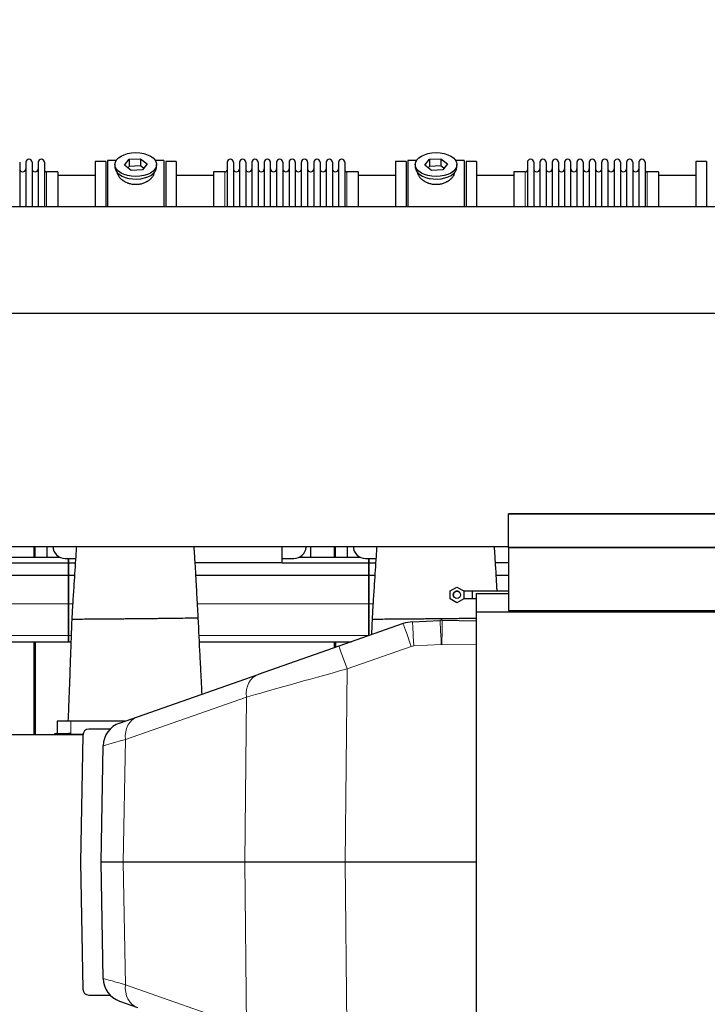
# Model space of a CAD drawing. Header units: inches. Extents: x 0 to 29700, y -16 to 21000.
# Tile 183 of 186: x 25198 to 26320, y 17405 to 19011. Entities that reach past the tile are written whole.
import ezdxf

# ---------------------------------------------------------------- set-up
doc = ezdxf.new("R2010")
doc.units = ezdxf.units.IN
doc.layers.add('254', color=7, linetype='Continuous', true_color=0xffffff)
doc.styles.add('latin_extended', font='simplex.shx')
doc.dimstyles.get("Standard").update_dxf_attribs({"dimtxt": 0.18, "dimasz": 0.18, "dimexe": 0.18, "dimexo": 0.0625, "dimgap": 0.09, "dimtad": 0, "dimtih": 1, "dimtoh": 1, "dimdec": 4, "dimzin": 0, "dimdsep": 46, "dimtxsty": 'Standard', "dimcen": 0.09, "dimadec": 0, "dimazin": 0, "dimtfac": 1, "dimtdec": 4, "dimtofl": 0, "dimtmove": 0, "dimatfit": 3, "dimfxl": 1, "dimtolj": 1, "dimtzin": 0, "dimarcsym": 0})

# ---------------------------------------------------------------- blocks, each defined once
blk = doc.blocks.new('_U5')
at = {"layer": '254', "color": 3, "linetype": 'Continuous', "lineweight": 13, "transparency": 16777216}
for p, q in [((18208.1, 16343.4), (18208.1, 19809.1)), ((28145.6, 18813.5), (28145.6, 19809.1)), ((18383.1, 19759.1), (27970.6, 19759.1))]:
    blk.add_line(p, q, dxfattribs=at)
at = {"layer": '254', "color": 3, "transparency": 16777216}
for points in [[(18383.1, 19788.3), (18383.1, 19730), (18208.1, 19759.1)], [(27970.6, 19730), (27970.6, 19788.3), (28145.6, 19759.1)]]:
    blk.add_solid(points, dxfattribs=at)
at = {"layer": 'Defpoints', "color": 0, "transparency": 16777216}
for p in [(28145.6, 19759.1), (28145.6, 18763.5), (18208.1, 16293.4)]:
    blk.add_point(p, dxfattribs=at)
at = {"layer": '254', "color": 2, "lineweight": 13, "transparency": 16777216, "insert": (22868.5, 20021.6), "char_height": 175, "attachment_point": 1, "style": 'latin_extended'}
blk.add_mtext('\\A1;9938', dxfattribs=at)

msp = doc.modelspace()

# ---------------------------------------------------------------- linework, layer by layer
at = {"layer": '254', "color": 2, "linetype": 'Continuous', "lineweight": 25}
for p, q in [((25355.304, 18781.633), (25341.084, 18781.633)), ((25341.084, 18781.633), (25341.084, 18706.4)), ((25368.693, 18773.693), (25376.364, 18783.333)), ((25376.364, 18783.333), (25394.756, 18784.343)), ((25376.364, 18783.333), (25376.364, 18771.865)), ((25394.756, 18784.343), (25394.756, 18772.875)), ((25394.756, 18784.343), (25405.475, 18775.712)), ((25433.084, 18781.633), (25418.864, 18781.633)), ((25433.084, 18781.633), (25433.084, 18706.4)), ((25845.304, 18781.633), (25831.084, 18781.633)), ((25831.084, 18781.633), (25831.084, 18706.4)), ((25858.693, 18773.693), (25866.364, 18783.333)), ((25866.364, 18783.333), (25884.756, 18784.343)), ((25866.364, 18783.333), (25866.364, 18771.865)), ((25884.756, 18784.343), (25884.756, 18772.875)), ((25884.756, 18784.343), (25895.475, 18775.712)), ((25923.084, 18781.633), (25908.864, 18781.633)), ((25923.084, 18781.633), (25923.084, 18706.4)), ((25197.684, 18778.533), (25197.684, 18706.401)), ((25207.684, 18778.533), (25207.684, 18706.401)), ((25217.884, 18778.533), (25217.884, 18706.401)), ((25227.884, 18778.533), (25227.884, 18706.401)), ((25238.084, 18778.533), (25238.084, 18706.401)), ((25338.084, 18779.633), (25321.084, 18779.633)), ((25321.084, 18779.633), (25321.084, 18706.388)), ((25338.084, 18779.633), (25338.084, 18706.388)), ((25353.084, 18774.703), (25353.084, 18770.607)), ((25379.413, 18765.062), (25368.693, 18773.693)), ((25376.364, 18771.865), (25374.255, 18769.215)), ((25394.756, 18772.875), (25376.364, 18771.865)), ((25397.804, 18766.072), (25379.413, 18765.062)), ((25399.913, 18768.722), (25394.756, 18772.875)), ((25405.475, 18775.712), (25397.804, 18766.072)), ((25421.084, 18770.607), (25421.084, 18774.703)), ((25421.084, 18770.607), (25421.084, 18770.608)), ((25453.084, 18779.633), (25436.084, 18779.633)), ((25436.084, 18779.633), (25436.084, 18706.388)), ((25453.084, 18779.633), (25453.084, 18706.388)), ((25536.084, 18778.533), (25536.084, 18706.392)), ((25546.284, 18778.533), (25546.284, 18706.392)), ((25556.284, 18778.533), (25556.284, 18706.392)), ((25566.484, 18778.533), (25566.484, 18706.392)), ((25576.484, 18778.533), (25576.484, 18706.392)), ((25586.684, 18778.533), (25586.684, 18706.392)), ((25596.684, 18778.533), (25596.684, 18706.392)), ((25606.884, 18706.392), (25606.884, 18778.533)), ((25616.884, 18778.533), (25616.884, 18706.392)), ((25627.084, 18778.533), (25627.084, 18706.392)), ((25637.084, 18778.533), (25637.084, 18706.401)), ((25647.284, 18778.533), (25647.284, 18706.401)), ((25657.284, 18706.401), (25657.284, 18778.533)), ((25667.484, 18778.533), (25667.484, 18706.401)), ((25677.484, 18778.533), (25677.484, 18706.401)), ((25687.684, 18778.533), (25687.684, 18706.401)), ((25697.684, 18778.533), (25697.684, 18706.401)), ((25707.884, 18778.533), (25707.884, 18706.401)), ((25717.884, 18778.533), (25717.884, 18706.401)), ((25728.084, 18778.533), (25728.084, 18706.401)), ((25828.084, 18779.633), (25811.084, 18779.633)), ((25811.084, 18779.633), (25811.084, 18706.388)), ((25828.084, 18779.633), (25828.084, 18706.388)), ((25843.084, 18774.703), (25843.084, 18770.607)), ((25869.413, 18765.062), (25858.693, 18773.693)), ((25866.364, 18771.865), (25864.255, 18769.215)), ((25884.756, 18772.875), (25866.364, 18771.865)), ((25887.804, 18766.072), (25869.413, 18765.062)), ((25889.913, 18768.722), (25884.756, 18772.875)), ((25895.475, 18775.712), (25887.804, 18766.072)), ((25911.084, 18770.607), (25911.084, 18774.703)), ((25911.084, 18770.607), (25911.084, 18770.608)), ((25943.084, 18779.633), (25926.084, 18779.633)), ((25926.084, 18779.633), (25926.084, 18706.388)), ((25943.084, 18779.633), (25943.084, 18706.388)), ((26026.084, 18778.533), (26026.084, 18706.392)), ((26036.284, 18778.533), (26036.284, 18706.392)), ((26046.284, 18778.533), (26046.284, 18706.392)), ((26056.484, 18778.533), (26056.484, 18706.392)), ((26066.484, 18778.533), (26066.484, 18706.392)), ((26076.684, 18778.533), (26076.684, 18706.392)), ((26086.684, 18778.533), (26086.684, 18706.392)), ((26096.884, 18706.392), (26096.884, 18778.533)), ((26106.884, 18778.533), (26106.884, 18706.392)), ((26117.084, 18778.533), (26117.084, 18706.392)), ((26127.084, 18778.533), (26127.084, 18706.401)), ((26137.284, 18778.533), (26137.284, 18706.401)), ((26147.284, 18706.401), (26147.284, 18778.533)), ((26157.484, 18778.533), (26157.484, 18706.401)), ((26167.484, 18778.533), (26167.484, 18706.401)), ((26177.684, 18778.533), (26177.684, 18706.401)), ((26187.684, 18778.533), (26187.684, 18706.401)), ((26197.884, 18778.533), (26197.884, 18706.401)), ((26207.884, 18778.533), (26207.884, 18706.401)), ((26218.084, 18778.533), (26218.084, 18706.401)), ((26318.084, 18779.633), (26301.084, 18779.633)), ((26301.084, 18779.633), (26301.084, 18706.388)), ((26318.084, 18779.633), (26318.084, 18706.388)), ((25260.084, 18762.783), (25241.584, 18762.783)), ((25321.084, 18757.133), (25260.079, 18757.133)), ((25260.084, 18762.783), (25260.084, 18706.398)), ((25514.09, 18757.133), (25453.084, 18757.133)), ((25532.584, 18762.783), (25514.084, 18762.783)), ((25514.084, 18762.783), (25514.084, 18706.39)), ((25750.084, 18762.783), (25731.584, 18762.783)), ((25811.084, 18757.133), (25750.079, 18757.133)), ((25750.084, 18762.783), (25750.084, 18706.398)), ((26004.09, 18757.133), (25943.084, 18757.133)), ((26022.584, 18762.783), (26004.084, 18762.783)), ((26004.084, 18762.783), (26004.084, 18706.39)), ((26240.084, 18762.783), (26221.584, 18762.783)), ((26301.084, 18757.133), (26240.079, 18757.133)), ((26240.084, 18762.783), (26240.084, 18706.398)), ((22728.084, 18706.395), (26722.584, 18706.395)), ((22728.084, 18532.425), (26722.584, 18532.425)), ((25995.084, 18205.133), (25995.084, 18204.943)), ((25995.084, 18149.884), (25995.084, 18204.943)), ((22728.084, 18151.685), (25995.023, 18151.685)), ((25221.085, 18134.136), (25221.085, 18151.688)), ((25223.085, 18134.136), (25223.085, 18151.688)), ((25242.085, 18151.688), (25242.085, 18134.134)), ((25626.084, 18124.973), (25626.084, 18151.686)), ((25665.04, 18150.662), (25665.108, 18151.685)), ((25672.085, 18151.688), (25672.085, 18134.134)), ((25711.085, 18134.136), (25711.085, 18151.688)), ((25713.085, 18134.136), (25713.085, 18151.688)), ((25732.085, 18151.688), (25732.085, 18134.134)), ((26627.074, 18149.884), (25995.084, 18149.884)), ((25995.084, 18149.884), (25995.084, 18149.342)), ((25995.084, 18149.342), (25995.084, 18047.254)), ((26624.574, 18149.342), (25995.084, 18149.342)), ((25136.084, 18125.128), (25277.084, 18125.128)), ((25163.963, 18134.133), (25263.186, 18134.133)), ((25272.064, 18132.063), (25277.084, 18132.063)), ((25277.084, 18125.128), (25277.084, 18132.063)), ((25277.084, 18132.063), (25277.084, 18125.128)), ((25277.084, 18132.063), (25288.972, 18132.063)), ((25277.084, 18104.547), (25277.084, 18125.128)), ((25277.084, 18125.128), (25277.084, 18104.547)), ((25277.084, 18125.128), (25288.519, 18125.128)), ((25626.084, 18124.973), (25483.969, 18124.973)), ((25626.084, 18132.063), (25645.084, 18132.063)), ((25626.084, 18125.128), (25767.084, 18125.128)), ((25653.963, 18134.133), (25753.186, 18134.133)), ((25762.064, 18132.063), (25767.084, 18132.063)), ((25767.084, 18132.063), (25767.084, 18125.128)), ((25767.084, 18132.063), (25778.972, 18132.063)), ((25767.084, 18125.128), (25767.084, 18132.063)), ((25767.084, 18125.128), (25767.084, 18104.547)), ((25767.084, 18125.128), (25778.519, 18125.128)), ((25767.084, 18104.547), (25767.084, 18125.128)), ((25995.087, 18124.973), (25973.969, 18124.973)), ((24995.212, 18104.547), (25277.084, 18104.547)), ((25277.084, 18058.083), (25277.084, 18104.547)), ((25277.084, 18104.547), (25287.181, 18104.547)), ((25277.084, 18104.547), (25277.084, 18058.083)), ((25485.212, 18104.547), (25767.084, 18104.547)), ((25767.084, 18104.547), (25767.084, 18058.083)), ((25767.084, 18104.547), (25777.181, 18104.547)), ((25767.084, 18058.083), (25767.084, 18104.547)), ((25975.212, 18104.547), (25995.086, 18104.547)), ((25900.086, 18078.981), (25911.086, 18085.332)), ((25900.086, 18066.279), (25900.086, 18078.981)), ((25911.086, 18085.332), (25922.086, 18078.981)), ((25922.086, 18078.981), (25922.086, 18066.279)), ((25995.085, 18078.633), (25936.084, 18078.633)), ((25936.084, 18078.633), (25936.084, 18072.633)), ((25942.584, 18075.133), (25995.094, 18075.133)), ((25942.584, 18075.133), (25942.584, 18045.133)), ((25277.084, 18006.108), (25277.084, 18058.083)), ((25277.084, 18058.083), (25277.084, 18006.108)), ((25767.084, 18058.083), (25767.084, 18006.108)), ((25767.084, 18006.108), (25767.084, 18058.083)), ((25911.086, 18059.928), (25900.086, 18066.279)), ((25922.086, 18066.279), (25911.086, 18059.928)), ((25936.084, 18072.633), (25936.084, 18066.633)), ((25936.084, 18066.633), (25942.587, 18066.633)), ((25942.584, 18045.133), (25942.584, 17105.133)), ((25942.584, 18045.133), (26627.584, 18045.133)), ((25995.084, 18047.254), (26627.074, 18047.254)), ((25823.183, 18025.714), (25718.499, 17989.004)), ((25838.509, 18028.738), (25883.409, 18031.088)), ((25887.244, 18031.155), (25942.583, 18030.188)), ((25000.984, 17996.133), (25277.084, 17996.133)), ((25221.085, 17844.633), (25221.085, 17996.133)), ((25223.085, 17996.133), (25223.085, 17844.633)), ((25277.084, 17996.133), (25277.084, 18006.108)), ((25277.084, 18006.108), (25277.084, 17996.133)), ((25277.084, 17996.133), (25281.287, 17996.133)), ((25490.984, 17996.133), (25738.825, 17996.133)), ((25711.085, 17986.402), (25711.085, 17996.133)), ((25713.085, 17996.133), (25713.085, 17987.103)), ((25718.499, 17989.004), (25587.035, 17942.901)), ((25221.1, 17953.623), (25223.1, 17953.623)), ((25221.1, 17945.741), (25223.1, 17945.741)), ((25389.76, 17873.721), (25587.035, 17942.901)), ((25259.084, 17866.633), (25259.084, 17846.623)), ((25281.084, 17866.633), (25259.084, 17866.633)), ((25369.551, 17866.633), (25281.084, 17866.633)), ((25360.652, 17863.513), (25389.76, 17873.721)), ((25345.193, 17853.633), (25310.699, 17853.633)), ((22800.922, 17844.633), (25300.733, 17844.633)), ((25255.084, 17846.623), (25277.084, 17846.623)), ((25255.084, 17844.633), (25255.084, 17846.623)), ((25255.084, 17844.633), (25277.084, 17844.633)), ((25281.084, 17846.623), (25277.084, 17846.623)), ((25300.751, 17844.633), (25277.084, 17844.633)), ((25300.7, 17843.808), (25297.084, 17636.633)), ((25330.582, 17636.633), (25333.895, 17826.465)), ((25297.084, 17636.633), (25300.7, 17429.459)), ((25333.895, 17446.801), (25330.582, 17636.633)), ((25366.744, 17636.633), (25330.582, 17636.633)), ((25565.064, 17636.633), (25366.744, 17636.633)), ((25728.871, 17636.633), (25565.064, 17636.633)), ((25942.583, 17636.633), (25728.871, 17636.633)), ((25310.699, 17419.633), (25345.193, 17419.633)), ((25360.652, 17409.753), (25389.76, 17399.545))]:
    msp.add_line(p, q, dxfattribs=at)
at = {"layer": '254', "color": 110, "linetype": 'Continuous', "lineweight": 13}
for p, q in [((25241.584, 18762.783), (25241.584, 18706.398)), ((25532.584, 18762.783), (25532.584, 18706.39)), ((25731.584, 18762.783), (25731.584, 18706.398)), ((26022.584, 18762.783), (26022.584, 18706.39)), ((26221.584, 18762.783), (26221.584, 18706.398)), ((24997.686, 18058.083), (25277.084, 18058.083)), ((25277.084, 18058.083), (25284.121, 18058.083)), ((25487.686, 18058.083), (25767.084, 18058.083)), ((25767.084, 18058.083), (25774.121, 18058.083)), ((25000.502, 18006.108), (25277.084, 18006.108)), ((25277.084, 18006.108), (25281.655, 18006.108)), ((25490.502, 18006.108), (25767.084, 18006.108)), ((25767.084, 18006.108), (25767.275, 18006.108)), ((25836.42, 17988.666), (25731.736, 17951.955)), ((25885.5, 17991.841), (25840.6, 17989.491)), ((25942.584, 17990.88), (25886.546, 17991.859)), ((25221.1, 17963.913), (25223.1, 17963.913)), ((25221.1, 17961.713), (25223.1, 17961.713)), ((25221.1, 17961.366), (25223.1, 17961.366)), ((25221.1, 17955.582), (25223.1, 17955.582)), ((25221.1, 17955.276), (25223.1, 17955.276)), ((25221.1, 17955.005), (25223.1, 17955.005)), ((25731.736, 17951.955), (25728.871, 17636.633)), ((25221.084, 17898.055), (25223.076, 17898.055)), ((25567.51, 17905.853), (25370.236, 17836.673)), ((25565.064, 17636.633), (25567.51, 17905.853)), ((25221.084, 17895.583), (25223.076, 17895.583)), ((25281.084, 17866.633), (25281.084, 17846.623)), ((25221.084, 17845.588), (25223.076, 17845.588)), ((25277.084, 17844.633), (25277.084, 17846.623)), ((25370.236, 17836.673), (25366.744, 17636.633)), ((25366.744, 17636.633), (25370.236, 17436.594)), ((25567.51, 17367.413), (25565.064, 17636.633)), ((25728.871, 17636.633), (25731.736, 17321.311)), ((25370.236, 17436.594), (25567.51, 17367.413))]:
    msp.add_line(p, q, dxfattribs=at)
at = {"layer": '254', "color": 2, "linetype": 'Continuous', "lineweight": 25}
msp.add_circle((25911.086, 18072.63), 6, dxfattribs=at)
for centre, radius, start, end in [((25212.784, 18778.533), 5.1, 0, 180), ((25232.984, 18778.533), 5.1, 0, 180), ((25541.184, 18778.533), 5.1, 0, 180), ((25561.384, 18778.533), 5.1, 0, 180), ((25581.584, 18778.533), 5.1, 0, 180), ((25601.784, 18778.533), 5.1, 0, 180), ((25621.984, 18778.533), 5.1, 0, 180), ((25642.184, 18778.533), 5.1, 0, 180), ((25662.384, 18778.533), 5.1, 0, 180), ((25682.584, 18778.533), 5.1, 0, 180), ((25702.784, 18778.533), 5.1, 0, 180), ((25722.984, 18778.533), 5.1, 0, 180), ((26031.184, 18778.533), 5.1, 0, 180), ((26051.384, 18778.533), 5.1, 0, 180), ((26071.584, 18778.533), 5.1, 0, 180), ((26091.784, 18778.533), 5.1, 0, 180), ((26111.984, 18778.533), 5.1, 0, 180), ((26132.184, 18778.533), 5.1, 0, 180), ((26152.384, 18778.533), 5.1, 0, 180), ((26172.584, 18778.533), 5.1, 0, 180), ((26192.784, 18778.533), 5.1, 0, 180), ((26212.984, 18778.533), 5.1, 0, 180), ((25202.684, 18767.783), 5, 180, 0), ((25222.884, 18767.783), 5, 180, 0), ((25241.584, 18766.283), 3.5, 180, 270), ((25532.584, 18766.283), 3.5, 270, 0), ((25551.284, 18767.783), 5, 180, 0), ((25571.484, 18767.783), 5, 180, 0), ((25591.684, 18767.783), 5, 180, 0), ((25611.884, 18767.783), 5, 180, 0), ((25632.084, 18767.783), 5, 180, 0), ((25652.284, 18767.783), 5, 180, 0), ((25672.484, 18767.783), 5, 180, 0), ((25692.684, 18767.783), 5, 180, 0), ((25712.884, 18767.783), 5, 180, 0), ((25731.584, 18766.283), 3.5, 180, 270), ((26022.584, 18766.283), 3.5, 270, 0), ((26041.284, 18767.783), 5, 180, 0), ((26061.484, 18767.783), 5, 180, 0), ((26081.684, 18767.783), 5, 180, 0), ((26101.884, 18767.783), 5, 180, 0), ((26122.084, 18767.783), 5, 180, 0), ((26142.284, 18767.783), 5, 180, 0), ((26162.484, 18767.783), 5, 180, 0), ((26182.684, 18767.783), 5, 180, 0), ((26202.884, 18767.783), 5, 180, 0), ((26221.584, 18766.283), 3.5, 180, 270), ((25841.384, 17973.813), 55, 92.996043, 109.324818), ((25310.699, 17843.633), 10, 90, 179), ((25373.889, 17825.767), 40, 109.324818, 179), ((25373.889, 17447.499), 40, 181, 250.675181), ((25310.699, 17429.633), 10, 181, 270)]:
    msp.add_arc(centre, radius, start, end, dxfattribs=at)
for centre in [(25387.084, 18774.703), (25877.084, 18774.703)]:
    msp.add_ellipse(centre, major_axis=(34, 0), ratio=0.57357644, dxfattribs=at)
for centre, major_axis, ratio, start_param, end_param in [((25387.084, 18770.607), (34, 0), 0.57357644, 3.14156817, 3.23699405), ((25387.084, 18770.607), (34, 0), 0.57357644, 3.23699405, 6.28318531), ((25877.084, 18770.607), (34, 0), 0.57357644, 3.14156817, 3.23699405), ((25877.084, 18770.607), (34, 0), 0.57357644, 3.23699405, 6.28318531), ((25272.064, 18151.987), (20, 0), 0.9961947, 3.14160971, 4.71238898), ((25645.084, 18151.987), (20, 0), 0.9961947, 4.71238898, 6.21662901), ((25762.064, 18151.987), (20, 0), 0.9961947, 3.14160971, 4.71238898), ((25886.284, 17976.163), (0, 55), 0.99999999, 6.26572487, 6.33547612)]:
    msp.add_ellipse(centre, major_axis=major_axis, ratio=ratio, start_param=start_param, end_param=end_param, dxfattribs=at)
at = {"layer": '254', "color": 110, "linetype": 'Continuous', "lineweight": 13}
for centre, major_axis, ratio, start_param, end_param in [((25836.42, 17987.968), (13.237, -37.746), 0.00577619, 1.58726617, 3.14159265), ((25840.6, 17988.793), (2.091, -39.945), 0.00091232, 1.58822576, 3.14159265), ((25885.5, 17991.143), (2.091, -39.945), 0.00091232, 1.58822576, 3.14159265), ((25886.546, 17991.161), (-0.698, -39.994), 0.00030476, 3.14159265, 4.69493835), ((25731.736, 17951.257), (13.237, -37.746), 0.00577619, 1.58726617, 3.14159265), ((25841.384, 17974.511), (0, 15), 1, 0.05229082, 0.3372817), ((25886.284, 17976.861), (-0.249, 14.998), 0.99999989, 6.24913241, 6.31888365), ((25731.762, 17951.266), (200.516, 55.928), 0.00322174, 1.57002467, 2.52981473), ((25600.271, 17905.155), (13.237, -37.746), 0.80093214, 3.14159265, 4.4207655), ((25402.997, 17835.975), (13.237, -37.746), 0.80093214, 3.14159265, 4.4207655), ((25534.899, 17882.23), (201.004, 55.765), 0.00101166, 2.53054122, 3.14129287), ((25534.899, 17391.036), (-201.004, 55.765), 0.00101166, 0.00029978, 0.61105144), ((25402.997, 17437.292), (-13.237, -37.746), 0.80093214, 5.00401247, 6.28318531)]:
    msp.add_ellipse(centre, major_axis=major_axis, ratio=ratio, start_param=start_param, end_param=end_param, dxfattribs=at)
at = {"layer": '254', "color": 2, "linetype": 'Continuous', "lineweight": 25}
for points, knots in [([(25417.084, 18762.825), (25417.084, 18762.808), (25417.084, 18762.79), (25417.081, 18762.201), (25417.028, 18761.622), (25416.828, 18760.453), (25416.681, 18759.861), (25416.29, 18758.667), (25416.048, 18758.064), (25415.72, 18757.38), (25415.683, 18757.303), (25415.607, 18757.151), (25415.569, 18757.075), (25415.45, 18756.846), (25415.369, 18756.693), (25415.116, 18756.237), (25414.936, 18755.935), (25414.367, 18755.031), (25413.945, 18754.434), (25413.017, 18753.254), (25412.512, 18752.671), (25411.69, 18751.809), (25411.406, 18751.523), (25411.037, 18751.169), (25410.962, 18751.099), (25410.812, 18750.958), (25410.586, 18750.748), (25410.355, 18750.541), (25409.574, 18749.855), (25408.917, 18749.325), (25407.537, 18748.304), (25406.815, 18747.813), (25405.682, 18747.109), (25405.296, 18746.879), (25404.705, 18746.544), (25404.406, 18746.378), (25404.103, 18746.215), (25403.899, 18746.108), (25403.797, 18746.054), (25402.873, 18745.578), (25402.031, 18745.184), (25400.307, 18744.461), (25399.424, 18744.13), (25397.619, 18743.534), (25396.696, 18743.269), (25395.515, 18742.981), (25395.159, 18742.898), (25394.8, 18742.819), (25394.56, 18742.768), (25394.44, 18742.744), (25393.837, 18742.622), (25393.354, 18742.535), (25391.902, 18742.302), (25390.929, 18742.186), (25388.976, 18742.032), (25387.995, 18741.994), (25386.517, 18741.997), (25386.023, 18742.008), (25385.281, 18742.04), (25384.971, 18742.056), (25384.661, 18742.077), (25384.537, 18742.085), (25384.475, 18742.089), (25384.289, 18742.103), (25384.165, 18742.113), (25383.053, 18742.206), (25382.078, 18742.327), (25380.152, 18742.646), (25379.202, 18742.843), (25377.328, 18743.309), (25376.403, 18743.578), (25375.377, 18743.922), (25375.263, 18743.961), (25375.036, 18744.04), (25374.923, 18744.079), (25374.585, 18744.2), (25374.361, 18744.283), (25373.695, 18744.536), (25373.258, 18744.712), (25371.966, 18745.262), (25371.132, 18745.657), (25369.516, 18746.501), (25368.734, 18746.95), (25367.79, 18747.543), (25367.509, 18747.724), (25367.232, 18747.908), (25367.048, 18748.031), (25366.956, 18748.093), (25366.502, 18748.405), (25366.148, 18748.659), (25365.113, 18749.433), (25364.462, 18749.965), (25363.231, 18751.059), (25362.653, 18751.62), (25361.841, 18752.481), (25361.58, 18752.771), (25361.202, 18753.211), (25361.017, 18753.433), (25360.837, 18753.656), (25360.718, 18753.805), (25360.659, 18753.88), (25360.137, 18754.552), (25359.72, 18755.152), (25358.974, 18756.354), (25358.646, 18756.955), (25358.081, 18758.159), (25357.843, 18758.76), (25357.604, 18759.512), (25357.536, 18759.737), (25357.475, 18759.962), (25357.436, 18760.112), (25357.417, 18760.187), (25357.328, 18760.561), (25357.268, 18760.857), (25357.13, 18761.718), (25357.084, 18762.276), (25357.084, 18762.822)], [0, 0, 0, 0, 0.00096872, 0.00096872, 0.03221774, 0.03221774, 0.06346677, 0.06346677, 0.09471579, 0.09471579, 0.09862192, 0.09862192, 0.10252805, 0.10252805, 0.1103403, 0.1103403, 0.12596481, 0.12596481, 0.15721384, 0.15721384, 0.18846286, 0.18846286, 0.20408737, 0.20408737, 0.2079935, 0.2079935, 0.21189963, 0.21971188, 0.21971188, 0.25096091, 0.25096091, 0.28220993, 0.28220993, 0.29783444, 0.29783444, 0.3056467, 0.30955283, 0.30955283, 0.31345895, 0.31345895, 0.34470798, 0.34470798, 0.375957, 0.375957, 0.40720602, 0.40720602, 0.41501828, 0.41892441, 0.41892441, 0.42283054, 0.42283054, 0.43845505, 0.43845505, 0.46970407, 0.46970407, 0.5009531, 0.5009531, 0.51657761, 0.51657761, 0.52438986, 0.52634293, 0.52634293, 0.52829599, 0.52829599, 0.53220212, 0.53220212, 0.56345114, 0.56345114, 0.59470017, 0.59470017, 0.62594919, 0.62594919, 0.62985532, 0.62985532, 0.63376144, 0.63376144, 0.6415737, 0.6415737, 0.65719821, 0.65719821, 0.68844724, 0.68844724, 0.71969626, 0.71969626, 0.72750852, 0.73141464, 0.73141464, 0.73532077, 0.73532077, 0.75094528, 0.75094528, 0.78219431, 0.78219431, 0.81344333, 0.81344333, 0.82906784, 0.82906784, 0.8368801, 0.84078623, 0.84078623, 0.84469235, 0.84469235, 0.87594138, 0.87594138, 0.9071904, 0.9071904, 0.93843942, 0.93843942, 0.94625168, 0.95015781, 0.95015781, 0.95406394, 0.95406394, 0.96968845, 0.96968845, 1, 1, 1, 1]), ([(25907.084, 18762.825), (25907.084, 18762.808), (25907.084, 18762.79), (25907.081, 18762.201), (25907.028, 18761.622), (25906.828, 18760.453), (25906.681, 18759.861), (25906.29, 18758.667), (25906.048, 18758.064), (25905.72, 18757.38), (25905.683, 18757.303), (25905.607, 18757.151), (25905.569, 18757.075), (25905.45, 18756.846), (25905.369, 18756.693), (25905.116, 18756.237), (25904.936, 18755.935), (25904.367, 18755.031), (25903.945, 18754.434), (25903.017, 18753.254), (25902.512, 18752.671), (25901.69, 18751.809), (25901.406, 18751.523), (25901.037, 18751.169), (25900.962, 18751.099), (25900.812, 18750.958), (25900.586, 18750.748), (25900.355, 18750.541), (25899.574, 18749.855), (25898.917, 18749.325), (25897.537, 18748.304), (25896.815, 18747.813), (25895.682, 18747.109), (25895.296, 18746.879), (25894.705, 18746.544), (25894.406, 18746.378), (25894.103, 18746.215), (25893.899, 18746.108), (25893.797, 18746.054), (25892.873, 18745.578), (25892.031, 18745.184), (25890.307, 18744.461), (25889.424, 18744.13), (25887.619, 18743.534), (25886.696, 18743.269), (25885.515, 18742.981), (25885.159, 18742.898), (25884.8, 18742.819), (25884.56, 18742.768), (25884.44, 18742.744), (25883.837, 18742.622), (25883.354, 18742.535), (25881.902, 18742.302), (25880.929, 18742.186), (25878.976, 18742.032), (25877.995, 18741.994), (25876.517, 18741.997), (25876.023, 18742.008), (25875.281, 18742.04), (25874.971, 18742.056), (25874.661, 18742.077), (25874.537, 18742.085), (25874.475, 18742.089), (25874.289, 18742.103), (25874.165, 18742.113), (25873.053, 18742.206), (25872.078, 18742.327), (25870.152, 18742.646), (25869.202, 18742.843), (25867.328, 18743.309), (25866.403, 18743.578), (25865.377, 18743.922), (25865.263, 18743.961), (25865.036, 18744.04), (25864.923, 18744.079), (25864.585, 18744.2), (25864.361, 18744.283), (25863.695, 18744.536), (25863.258, 18744.712), (25861.966, 18745.262), (25861.132, 18745.657), (25859.516, 18746.501), (25858.734, 18746.95), (25857.79, 18747.543), (25857.509, 18747.724), (25857.232, 18747.908), (25857.048, 18748.031), (25856.956, 18748.093), (25856.502, 18748.405), (25856.148, 18748.659), (25855.113, 18749.433), (25854.462, 18749.965), (25853.231, 18751.059), (25852.653, 18751.62), (25851.841, 18752.481), (25851.58, 18752.771), (25851.202, 18753.211), (25851.017, 18753.433), (25850.837, 18753.656), (25850.718, 18753.805), (25850.659, 18753.88), (25850.137, 18754.552), (25849.72, 18755.152), (25848.974, 18756.354), (25848.646, 18756.955), (25848.081, 18758.159), (25847.843, 18758.76), (25847.604, 18759.512), (25847.536, 18759.737), (25847.475, 18759.962), (25847.436, 18760.112), (25847.417, 18760.187), (25847.328, 18760.561), (25847.268, 18760.857), (25847.13, 18761.718), (25847.084, 18762.276), (25847.084, 18762.822)], [0, 0, 0, 0, 0.00096872, 0.00096872, 0.03221774, 0.03221774, 0.06346677, 0.06346677, 0.09471579, 0.09471579, 0.09862192, 0.09862192, 0.10252805, 0.10252805, 0.1103403, 0.1103403, 0.12596481, 0.12596481, 0.15721384, 0.15721384, 0.18846286, 0.18846286, 0.20408737, 0.20408737, 0.2079935, 0.2079935, 0.21189963, 0.21971188, 0.21971188, 0.25096091, 0.25096091, 0.28220993, 0.28220993, 0.29783444, 0.29783444, 0.3056467, 0.30955283, 0.30955283, 0.31345895, 0.31345895, 0.34470798, 0.34470798, 0.375957, 0.375957, 0.40720602, 0.40720602, 0.41501828, 0.41892441, 0.41892441, 0.42283054, 0.42283054, 0.43845505, 0.43845505, 0.46970407, 0.46970407, 0.5009531, 0.5009531, 0.51657761, 0.51657761, 0.52438986, 0.52634293, 0.52634293, 0.52829599, 0.52829599, 0.53220212, 0.53220212, 0.56345114, 0.56345114, 0.59470017, 0.59470017, 0.62594919, 0.62594919, 0.62985532, 0.62985532, 0.63376144, 0.63376144, 0.6415737, 0.6415737, 0.65719821, 0.65719821, 0.68844724, 0.68844724, 0.71969626, 0.71969626, 0.72750852, 0.73141464, 0.73141464, 0.73532077, 0.73532077, 0.75094528, 0.75094528, 0.78219431, 0.78219431, 0.81344333, 0.81344333, 0.82906784, 0.82906784, 0.8368801, 0.84078623, 0.84078623, 0.84469235, 0.84469235, 0.87594138, 0.87594138, 0.9071904, 0.9071904, 0.93843942, 0.93843942, 0.94625168, 0.95015781, 0.95015781, 0.95406394, 0.95406394, 0.96968845, 0.96968845, 1, 1, 1, 1]), ([(25290.356, 18152.106), (25289.956, 18146.578), (25288.568, 18126.817), (25286.762, 18096.983), (25284.312, 18062.439), (25283.209, 18043.444), (25282.654, 18033.349)], [0, 0, 0, 0, 0.15477734, 0.53848445, 0.75643332, 1, 1, 1, 1]), ([(25489.063, 18035.483), (25488.503, 18043.878), (25487.466, 18060.324), (25486.464, 18083.309), (25485.337, 18102.45), (25484.499, 18116.527), (25483.914, 18125.848), (25483.292, 18135.695), (25482.773, 18144.081), (25482.385, 18150.434), (25482.306, 18151.732)], [0, 0, 0, 0, 0.20895178, 0.41125114, 0.57622593, 0.69863103, 0.77910257, 0.82474646, 0.96389952, 1, 1, 1, 1]), ([(25780.356, 18152.106), (25779.956, 18146.578), (25778.568, 18126.817), (25776.762, 18096.983), (25774.312, 18062.439), (25773.209, 18043.444), (25772.654, 18033.349)], [0, 0, 0, 0, 0.15477734, 0.53848445, 0.75643332, 1, 1, 1, 1]), ([(25976.639, 18078.675), (25976.541, 18080.691), (25976.116, 18089.229), (25975.337, 18102.45), (25974.499, 18116.527), (25973.914, 18125.848), (25973.292, 18135.695), (25972.773, 18144.081), (25972.385, 18150.434), (25972.306, 18151.732)], [0, 0, 0, 0, 0.07950668, 0.33744041, 0.52881755, 0.65463269, 0.72599572, 0.94355786, 1, 1, 1, 1]), ([(25916.329, 18075.547), (25916.298, 18075.602), (25916.267, 18075.656), (25916.21, 18075.752), (25916.184, 18075.795), (25916.131, 18075.878), (25916.104, 18075.92), (25915.967, 18076.125), (25915.85, 18076.283), (25915.602, 18076.586), (25915.471, 18076.73), (25915.194, 18077.007), (25915.049, 18077.139), (25914.858, 18077.296), (25914.82, 18077.327), (25914.742, 18077.388), (25914.624, 18077.478), (25914.503, 18077.563), (25914.258, 18077.727), (25913.923, 18077.928), (25913.57, 18078.096), (25913.298, 18078.209), (25913.206, 18078.244), (25913.066, 18078.294), (25913.019, 18078.31), (25912.925, 18078.342), (25912.878, 18078.356), (25912.642, 18078.428), (25912.452, 18078.476), (25912.069, 18078.552), (25911.875, 18078.581), (25911.486, 18078.62), (25911.29, 18078.63), (25911.042, 18078.63), (25910.993, 18078.63), (25910.894, 18078.627), (25910.746, 18078.622), (25910.599, 18078.611), (25910.306, 18078.583), (25909.92, 18078.526), (25909.54, 18078.431), (25909.257, 18078.346), (25909.163, 18078.315), (25909.024, 18078.265), (25908.977, 18078.248), (25908.885, 18078.212), (25908.839, 18078.194), (25908.612, 18078.1), (25908.257, 18077.933), (25907.922, 18077.732), (25907.596, 18077.515), (25907.438, 18077.398), (25907.131, 18077.147), (25906.985, 18077.015), (25906.708, 18076.738), (25906.445, 18076.449), (25906.211, 18076.134), (25906.074, 18075.93), (25906.047, 18075.888), (25905.994, 18075.805), (25905.968, 18075.763), (25905.892, 18075.636), (25905.843, 18075.55), (25905.704, 18075.29), (25905.536, 18074.936), (25905.404, 18074.568), (25905.318, 18074.287), (25905.292, 18074.192), (25905.256, 18074.049), (25905.244, 18074.001), (25905.222, 18073.904), (25905.212, 18073.856), (25905.163, 18073.613), (25905.105, 18073.223), (25905.086, 18072.829), (25905.086, 18072.63)], [0, 0, 0, 0, 0.01185771, 0.01185771, 0.0211798, 0.0211798, 0.0305019, 0.0305019, 0.06779029, 0.06779029, 0.10507868, 0.10507868, 0.14236707, 0.14236707, 0.15168916, 0.15168916, 0.16101126, 0.17965546, 0.17965546, 0.21694384, 0.25423223, 0.25423223, 0.27287643, 0.27287643, 0.28219852, 0.28219852, 0.29152062, 0.29152062, 0.32880901, 0.32880901, 0.3660974, 0.3660974, 0.40338579, 0.40338579, 0.41270788, 0.41270788, 0.42202998, 0.44067417, 0.44067417, 0.47796256, 0.51525095, 0.51525095, 0.53389515, 0.53389515, 0.54321724, 0.54321724, 0.55253934, 0.55253934, 0.58982773, 0.62711612, 0.62711612, 0.6644045, 0.6644045, 0.70169289, 0.70169289, 0.73898128, 0.77626967, 0.77626967, 0.78559177, 0.78559177, 0.79491386, 0.79491386, 0.81355806, 0.81355806, 0.85084645, 0.88813483, 0.88813483, 0.90677903, 0.90677903, 0.91610113, 0.91610113, 0.92542322, 0.92542322, 0.96271161, 1, 1, 1, 1]), ([(25936.084, 18078.633), (25932.809, 18078.64), (25928.001, 18078.649), (25923.497, 18078.608), (25921.966, 18078.6)], [0, 0, 0, 0, 0.64313453, 1, 1, 1, 1]), ([(25905.086, 18072.63), (25905.086, 18072.432), (25905.096, 18072.236), (25905.134, 18071.846), (25905.191, 18071.459), (25905.286, 18071.079), (25905.358, 18070.843), (25905.373, 18070.796), (25905.404, 18070.703), (25905.42, 18070.656), (25905.47, 18070.516), (25905.505, 18070.424), (25905.618, 18070.151), (25905.716, 18069.945), (25905.825, 18069.746), (25905.84, 18069.718)], [0, 0, 0, 0, 0.19364833, 0.19364833, 0.38729667, 0.580945, 0.580945, 0.62935709, 0.62935709, 0.67776917, 0.67776917, 0.77459334, 0.77459334, 0.96824167, 1, 1, 1, 1]), ([(25921.978, 18066.658), (25923.604, 18066.641), (25928.046, 18066.634), (25932.955, 18066.627), (25936.084, 18066.633)], [0, 0, 0, 0, 0.4157752, 1, 1, 1, 1]), ([(25282.654, 18033.349), (25281.866, 18012.988), (25280.747, 17982.387), (25279.591, 17949.085), (25279.05, 17932.025), (25278.638, 17920.766), (25278.05, 17905.781), (25277.311, 17887.632), (25276.743, 17873.924), (25276.436, 17866.641)], [0, 0, 0, 0, 0.36642877, 0.55066595, 0.59922757, 0.67337039, 0.75326206, 0.86892468, 1, 1, 1, 1]), ([(25282.654, 18033.349), (25282.654, 18033.348), (25282.648, 18033.341), (25282.631, 18033.33), (25282.717, 18033.317), (25282.966, 18033.299), (25283.823, 18033.276), (25286.83, 18033.249), (25293.578, 18033.247), (25306.298, 18033.301), (25322.473, 18033.41), (25337.308, 18033.533), (25348.508, 18033.636), (25354.245, 18033.692), (25357.051, 18033.72), (25357.715, 18033.727)], [0, 0, 0, 0, 0.00314393, 0.04148455, 0.06065486, 0.07982517, 0.1565064, 0.23318764, 0.38655011, 0.53991258, 0.69327506, 0.84663753, 0.92331876, 0.98562227, 1, 1, 1, 1]), ([(25357.715, 18033.727), (25358.6, 18033.736), (25362.688, 18033.777), (25370.797, 18033.859), (25385.954, 18034.012), (25399.364, 18034.147), (25410.006, 18034.254), (25413.859, 18034.293), (25418.975, 18034.344), (25428.997, 18034.45), (25443.988, 18034.622), (25460.845, 18034.839), (25474.766, 18035.048), (25482.722, 18035.197), (25486.175, 18035.281), (25487.571, 18035.324), (25488.338, 18035.353), (25488.836, 18035.378), (25489.072, 18035.401), (25489.053, 18035.422), (25489.065, 18035.449), (25489.053, 18035.47), (25489.063, 18035.483)], [0, 0, 0, 0, 0.0131787, 0.05271481, 0.10542963, 0.21085925, 0.22403795, 0.23721666, 0.26357406, 0.31628888, 0.4217185, 0.52714813, 0.63257775, 0.73800738, 0.79072219, 0.8170796, 0.84343701, 0.86979441, 0.89615182, 0.92250923, 0.94886663, 1, 1, 1, 1]), ([(25495.22, 17910.704), (25495.035, 17914.817), (25494.629, 17923.711), (25494.042, 17935.737), (25493.452, 17946.715), (25492.974, 17955.975), (25492.506, 17965.158), (25491.18, 17991.658), (25490.034, 18015.098), (25489.063, 18035.483)], [0, 0, 0, 0, 0.09885486, 0.21379412, 0.28913292, 0.3628596, 0.43644828, 0.50993597, 1, 1, 1, 1]), ([(25772.654, 18033.349), (25772.654, 18033.348), (25772.648, 18033.341), (25772.631, 18033.33), (25772.717, 18033.317), (25772.966, 18033.299), (25773.823, 18033.276), (25776.83, 18033.249), (25783.578, 18033.247), (25796.298, 18033.301), (25812.473, 18033.41), (25827.308, 18033.533), (25838.508, 18033.636), (25844.245, 18033.692), (25847.051, 18033.72), (25847.715, 18033.727)], [0, 0, 0, 0, 0.00314393, 0.04148455, 0.06065486, 0.07982517, 0.1565064, 0.23318764, 0.38655011, 0.53991258, 0.69327506, 0.84663753, 0.92331876, 0.98562227, 1, 1, 1, 1]), ([(25847.715, 18033.727), (25848.6, 18033.736), (25852.688, 18033.777), (25860.797, 18033.859), (25875.954, 18034.012), (25889.364, 18034.147), (25900.006, 18034.254), (25903.859, 18034.293), (25908.975, 18034.344), (25918.997, 18034.45), (25931.2, 18034.59), (25939.96, 18034.7), (25942.912, 18034.738)], [0, 0, 0, 0, 0.0275634, 0.11025358, 0.22050717, 0.44101433, 0.46857773, 0.49614112, 0.55126792, 0.6615215, 0.88202867, 1, 1, 1, 1])]:
    msp.add_open_spline(points, degree=3, knots=knots, dxfattribs=at)
for points, degree in [([(26625.577, 18205.133), (25995.084, 18205.133)], 1), ([(25995.084, 18204.943), (26625.577, 18204.943)], 1), ([(25772.654, 18033.349), (25772.323, 18024.787), (25771.999, 18016.225), (25771.682, 18007.663)], 3)]:
    msp.add_open_spline(points, degree=degree, dxfattribs=at)

# ---------------------------------------------------------------- dimensions: what is measured, and where the dimension line sits
at = {"layer": '254', "color": 2, "linetype": 'Continuous', "lineweight": 13}
dim = msp.add_linear_dim(base=(28145.59, 19759.133), p1=(18208.084, 16293.433), p2=(28145.59, 18763.493), dimstyle='Standard', override={"dimscale": 50, "dimtxt": 3.5, "dimasz": 3.5, "dimexe": 1, "dimexo": 1, "dimgap": 1.75, "dimtad": 1, "dimtih": 1, "dimtoh": 0, "dimdec": 0, "dimlfac": 1, "dimzin": 8, "dimdsep": 46, "dimlunit": 2, "dimtxsty": 'latin_extended', "dimsah": 1, "dimse1": 0, "dimse2": 0, "dimsd1": 0, "dimsd2": 0, "dimclrd": 3, "dimclre": 3, "dimclrt": 2, "dimtol": 0, "dimtm": -0.1, "dimtfac": 0.714286, "dimtdec": 3, "dimtofl": 1, "dimtmove": 0, "dimtzin": 8, "dimlwd": 13, "dimlwe": 13}, dxfattribs=at)
dim.commit()
dim.dimension.update_dxf_attribs({"geometry": '_U5', "text_midpoint": (23176.837, 19759.133), "dimtype": 160})

doc.saveas('drawing.dxf')
